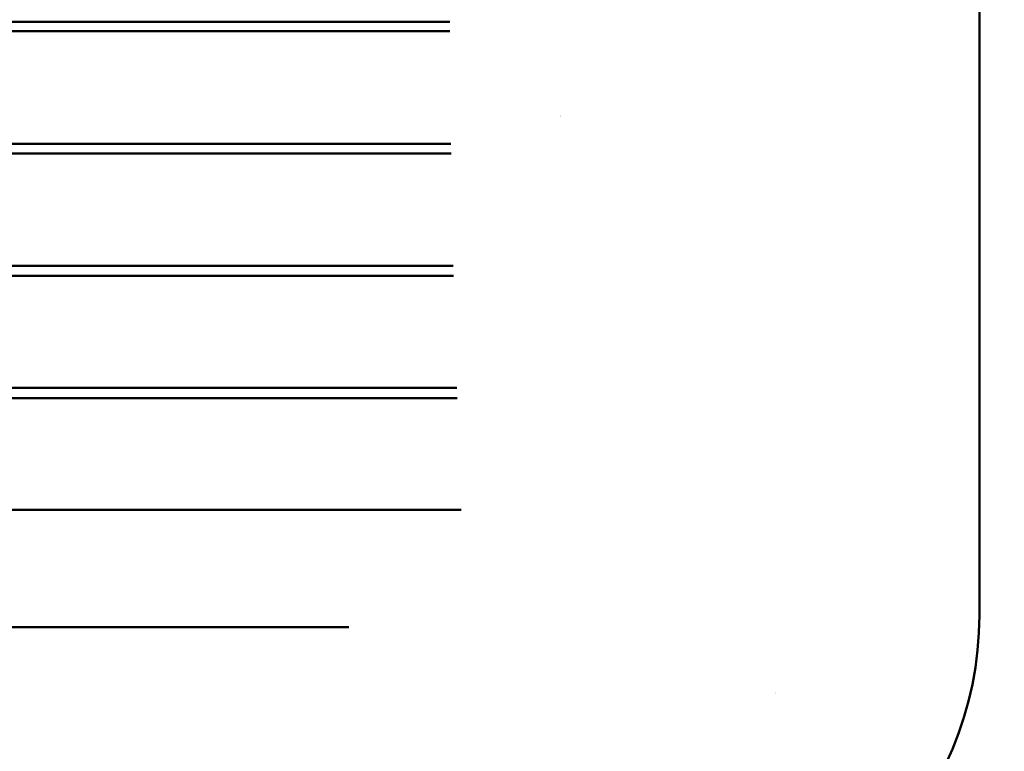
# Model space of a CAD drawing. Header units: millimetres. Extents: x 0 to 14369, y -869 to 2970.
# Tile 146 of 256: x 1293 to 1336, y 2105 to 2136. Entities that reach past the tile are written whole.
import ezdxf

# ---------------------------------------------------------------- set-up
doc = ezdxf.new("R2010")
doc.units = ezdxf.units.MM
doc.header["$LTSCALE"] = 10
doc.layers.add('Bemaßung (ISO)', color=7, linetype='Continuous', lineweight=25)
doc.layers.add('Sichtbar (ISO)', color=7, linetype='Continuous', lineweight=50)
doc.styles.add('Notiztext (DIN)', font='isocpeur.ttf')
doc.dimstyles.new('Standard (DIN)', dxfattribs={"dimscale": 10, "dimtxt": 3.5, "dimasz": 2.5, "dimexe": 3.175, "dimexo": 0.8, "dimgap": 0.8, "dimtad": 1, "dimrnd": 1e-08, "dimzin": 0, "dimtxsty": 'Notiztext (DIN)', "dimcen": 0.09, "dimdle": 10, "dimclrd": 256, "dimclre": 256, "dimclrt": 256, "dimadec": 0, "dimazin": 0, "dimtfac": 1, "dimtmove": 0, "dimatfit": 3, "dimfxl": 1, "dimtolj": 1, "dimtzin": 0, "dimlwd": -1, "dimlwe": -1, "dimarcsym": 0})

# ---------------------------------------------------------------- blocks, each defined once
blk = doc.blocks.new('*D13')
at = {"layer": 'Bemaßung (ISO)', "transparency": 16777216}
for p, q in [((1297.655, 2633.514), (1541.405, 2633.514)), ((1509.655, 1658.514), (1509.655, 2608.514)), ((1293.805, 1633.514), (1541.405, 1633.514))]:
    blk.add_line(p, q, dxfattribs=at)
for points in [[(1505.488, 2608.514), (1513.821, 2608.514), (1509.655, 2633.514)], [(1505.488, 1658.514), (1513.821, 1658.514), (1509.655, 1633.514)]]:
    blk.add_solid(points, dxfattribs=at)
at = {"layer": 'Defpoints', "color": 0, "transparency": 16777216}
for p in [(1289.655, 2633.514), (1509.655, 2633.514), (1285.805, 1633.514)]:
    blk.add_point(p, dxfattribs=at)
at = {"layer": 'Bemaßung (ISO)', "transparency": 16777216, "insert": (1459.655, 2060.889), "char_height": 35, "attachment_point": 1, "rotation": 90, "style": 'Notiztext (DIN)'}
blk.add_mtext('\\A1;1000,00', dxfattribs=at)
blk = doc.blocks.new('*D16')
at = {"layer": 'Bemaßung (ISO)', "transparency": 16777216}
for p, q in [((1319.754, 2563.113), (1623.504, 2563.113)), ((1591.754, 1734.915), (1591.754, 2538.113)), ((1319.754, 1709.915), (1623.504, 1709.915))]:
    blk.add_line(p, q, dxfattribs=at)
for points in [[(1587.587, 2538.113), (1595.921, 2538.113), (1591.754, 2563.113)], [(1587.587, 1734.915), (1595.921, 1734.915), (1591.754, 1709.915)]]:
    blk.add_solid(points, dxfattribs=at)
at = {"layer": 'Defpoints', "color": 0, "transparency": 16777216}
for p in [(1311.754, 2563.113), (1591.754, 2563.113), (1311.754, 1709.915)]:
    blk.add_point(p, dxfattribs=at)
at = {"layer": 'Bemaßung (ISO)', "transparency": 16777216, "insert": (1541.754, 2072.639), "char_height": 35, "attachment_point": 1, "rotation": 90, "style": 'Notiztext (DIN)'}
blk.add_mtext('\\A1;853,20', dxfattribs=at)

msp = doc.modelspace()

# ---------------------------------------------------------------- linework, layer by layer
at = {"layer": 'Sichtbar (ISO)'}
for p, q in [((1335.155, 2110.514), (1335.155, 2162.514)), ((1236.112, 2136.376), (1312.075, 2136.376)), ((1312.078, 2135.964), (1236.134, 2135.964)), ((1236.13, 2131.054), (1312.13, 2131.054)), ((1312.136, 2130.635), (1236.186, 2130.635)), ((1236.177, 2125.735), (1312.231, 2125.735)), ((1312.241, 2125.303), (1236.266, 2125.303)), ((1236.253, 2120.419), (1312.378, 2120.419)), ((1312.392, 2119.968), (1236.376, 2119.968)), ((1236.358, 2115.106), (1312.572, 2115.106))]:
    msp.add_line(p, q, dxfattribs=at)
for centre, radius, start, end in [((1321.155, 2136.514), 6, 225.0424, 225.043), ((1320.155, 2110.514), 15, 270, 0), ((1320.154, 2110.514), 7.001, 331.0083, 331.0086)]:
    msp.add_arc(centre, radius, start, end, dxfattribs=at)
msp.add_ellipse((1134.001, 2092.825), major_axis=(-22355.548, -0.065), ratio=0.000768, start_param=4.70462, end_param=4.706411, dxfattribs=at)

# ---------------------------------------------------------------- dimensions: what is measured, and where the dimension line sits
at = {"layer": 'Bemaßung (ISO)'}
for base, p1, p2, picture, middle in [((1509.655, 2633.514), (1285.805, 1633.514), (1289.655, 2633.514), '*D13', (1509.655, 2133.514)), ((1591.754, 2563.113), (1311.754, 1709.915), (1311.754, 2563.113), '*D16', (1591.754, 2136.514))]:
    dim = msp.add_linear_dim(base=base, p1=p1, p2=p2, angle=90, dimstyle='Standard (DIN)', override={"dimgap": 0.8, "dimdec": 2, "dimtol": 0, "dimlim": 0, "dimtp": 0, "dimtm": 0, "dimtdec": 2, "dimtofl": 0, "dimatfit": 1}, dxfattribs=at)
    dim.commit()
    dim.dimension.update_dxf_attribs({"geometry": picture, "text_midpoint": middle, "dimtype": 160})

doc.saveas('drawing.dxf')
